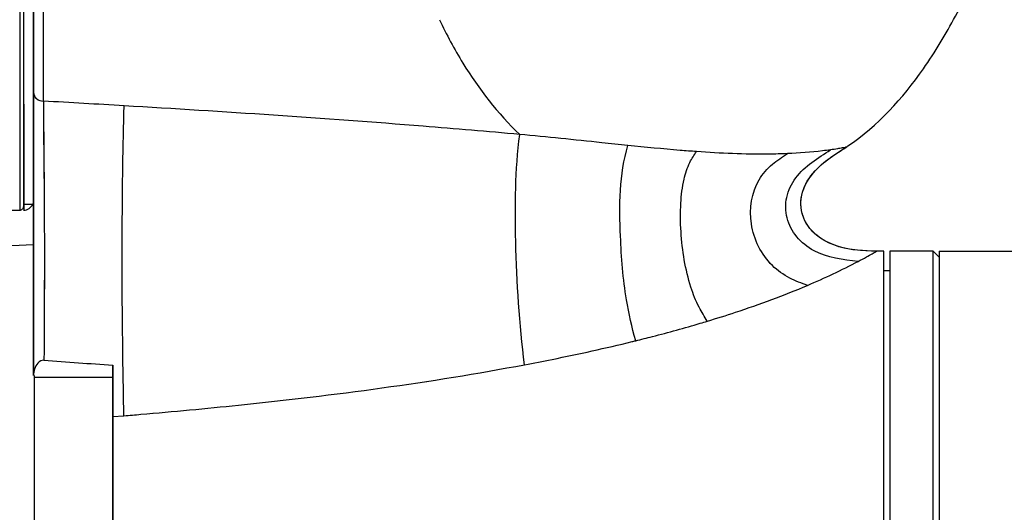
# Model space of a CAD drawing. Header units: millimetres. Extents: x 11 to 407, y 12 to 285.
# Tile 30 of 50: x 133.93 to 138.9, y 210.85 to 213.34. Entities that reach past the tile are written whole.
import ezdxf

# ---------------------------------------------------------------- set-up
doc = ezdxf.new("R2010")
doc.units = ezdxf.units.MM
doc.header["$LTSCALE"] = 23.1
doc.layers.get('0').update_dxf_attribs({"linetype": 'CONTINUOUS'})
doc.styles.get("Standard").update_dxf_attribs({"font": 'txt', "width": 0.8})
doc.dimstyles.new('DIMSTYLE_3', dxfattribs={"dimtxt": 2.5, "dimasz": 3, "dimexe": 2, "dimexo": 1.5, "dimtad": 1, "dimlfac": 10, "dimzin": 0, "dimdsep": 46, "dimtxsty": 'Standard', "dimblk": '_FILLED', "dimblk1": '_FILLED', "dimblk2": '_FILLED', "dimcen": 0.09, "dimadec": 0, "dimazin": 0, "dimtp": 0.01, "dimtm": 0.01, "dimtfac": 1, "dimtofl": 0, "dimtmove": 0, "dimatfit": 3, "dimldrblk": '_FILLED', "dimfxl": 1, "dimtolj": 1, "dimtzin": 0, "dimarcsym": 0})

# ---------------------------------------------------------------- blocks, each defined once
blk = doc.blocks.new('_FILLED')
at = {"color": 0, "linetype": 'ByBlock'}
blk.add_solid([(0, 0), (-1, 0.1667), (-1, -0.1667)], dxfattribs=at)
blk = doc.blocks.new('*D6')
at = {"color": 2, "linetype": 'Continuous', "transparency": 16777216}
for p, q in [((132.609, 211.5407), (132.609, 227.2943)), ((143.924, 203.3722), (143.924, 227.2943)), ((132.609, 225.2943), (138.2665, 225.2943)), ((143.924, 225.2943), (138.2665, 225.2943)), ((138.2665, 225.2943), (156.1694, 225.2943))]:
    blk.add_line(p, q, dxfattribs=at)
at = {"color": 2, "linetype": 'Continuous', "transparency": 16777216, "xscale": 3, "yscale": 3, "zscale": 3}
for p, rotation in [((132.609, 225.2943), 179.9999999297), ((143.924, 225.2943), 359.9999999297)]:
    blk.add_blockref('_FILLED', p, dxfattribs=dict(at, rotation=rotation))
at = {"color": 2, "linetype": 'Continuous', "transparency": 16777216, "insert": (144.1694, 228.4193), "char_height": 2.5, "width": 12, "attachment_point": 1, "line_spacing_factor": 0.9}
blk.add_mtext('113.15', dxfattribs=at)

msp = doc.modelspace()

# ---------------------------------------------------------------- linework, layer by layer
at = {"color": 7, "linetype": 'Continuous'}
for p, q in [((133.9339, 218.3578), (133.934, 212.3792)), ((133.954, 212.3992), (133.954, 218.3378)), ((134.004, 211.5437), (134.004, 218.3286)), ((134.004, 218.3078), (134.004, 211.5437)), ((133.9539, 215.2196), (133.954, 212.3792)), ((134.054, 212.9298), (134.0541, 215.2196)), ((134.054, 212.9298), (134.054, 215.2196)), ((134.004, 212.4084), (133.954, 212.4071)), ((133.688, 212.1922), (134.004, 212.2055)), ((133.688, 212.1922), (134.004, 212.2055)), ((138.294, 212.1721), (138.2597, 212.1724)), ((138.294, 212.1721), (138.2597, 212.1724)), ((138.294, 203.5733), (138.294, 212.1721)), ((138.294, 203.5721), (138.294, 212.1721)), ((138.324, 212.1721), (138.324, 203.5721)), ((138.544, 212.1721), (138.324, 212.1721)), ((138.544, 203.5721), (138.544, 212.1721)), ((138.574, 212.1421), (138.544, 212.1721)), ((138.574, 212.1721), (138.574, 203.5721)), ((138.574, 212.1721), (139.3243, 212.1721)), ((138.324, 212.0721), (138.294, 212.0721)), ((134.404, 203.5382), (134.404, 211.5965)), ((134.404, 211.5965), (134.404, 203.5382)), ((134.009, 203.5386), (134.009, 211.5437)), ((134.009, 203.5386), (134.009, 211.5437)), ((134.009, 211.5355), (134.404, 211.5355)), ((134.009, 211.5355), (134.404, 211.5355)), ((134.404, 211.3365), (134.4598, 211.341)), ((134.404, 211.3365), (134.4598, 211.341))]:
    msp.add_line(p, q, dxfattribs=at)
for centre, radius, start, end in [((126.9306, 86.5873), 126.5432, 86.588506, 86.772953), ((126.9306, 86.587), 126.5434, 86.588508, 86.772957), ((137.4478, 213.6859), 1.1866, 303.5694, 304.1179), ((137.4478, 213.6859), 1.1866, 303.5693, 304.1179), ((133.934, 212.3992), 0.02, 269.9032, 360), ((133.954, 212.4292), 0.05, 269.9378, 337.754), ((136.6005, 215.0915), 3.3577, 292.9421, 297.7761), ((136.6005, 215.0915), 3.3577, 292.9421, 297.7761), ((135.5355, 218.0083), 6.4655, 286.46683, 286.79575), ((135.5355, 218.0083), 6.4655, 286.46685, 286.79578), ((134.9995, 219.9708), 8.5001, 283.77655, 283.90634), ((134.9995, 219.9709), 8.5002, 283.7767, 283.90651), ((138.7805, 275.9422), 64.4944, 265.799329, 266.108962), ((138.7804, 275.9337), 64.4859, 265.798885, 266.10855), ((132.0652, 240.6284), 29.3851, 274.67414, 274.84092), ((132.0652, 240.6285), 29.3852, 274.67414, 274.84087)]:
    msp.add_arc(centre, radius, start, end, dxfattribs=at)
for points, knots in [([(138.1133, 212.7036), (138.2637, 212.8055), (138.461, 213.0228), (138.6649, 213.3654), (138.7585, 213.5621), (138.8037, 213.6666)], [0, 0, 0, 0, 0.455125, 0.714786, 1, 1, 1, 1]), ([(138.1133, 212.7036), (138.2637, 212.8055), (138.461, 213.0228), (138.6649, 213.3654), (138.7585, 213.5621), (138.8037, 213.6666)], [0, 0, 0, 0, 0.455126, 0.714786, 1, 1, 1, 1]), ([(136.0523, 213.3411), (136.0877, 213.266), (136.1989, 213.0568), (136.3464, 212.8675), (136.457, 212.7611)], [0, 0, 0, 0, 0.351214, 1, 1, 1, 1]), ([(134.004, 212.9727), (134.004, 212.9615), (134.0165, 212.9374), (134.0415, 212.9298), (134.054, 212.9298)], [0, 0, 0, 0, 0.473081, 1, 1, 1, 1]), ([(134.004, 212.9727), (134.004, 212.9616), (134.0164, 212.9375), (134.0414, 212.9298), (134.054, 212.9298)], [0, 0, 0, 0, 0.468823, 1, 1, 1, 1]), ([(134.054, 212.9298), (134.054, 212.748), (134.0603, 212.3117), (134.0582, 211.8755), (134.0563, 211.621)], [0, 0, 0, 0, 0.416798, 1, 1, 1, 1]), ([(134.054, 212.9298), (134.0546, 212.748), (134.0599, 212.3117), (134.0581, 211.8755), (134.0563, 211.621)], [0, 0, 0, 0, 0.416773, 1, 1, 1, 1]), ([(134.4598, 211.341), (134.4574, 211.4559), (134.4486, 211.9775), (134.4501, 212.4994), (134.4607, 212.9062)], [0, 0, 0, 0, 0.220095, 1, 1, 1, 1]), ([(134.4598, 211.341), (134.4574, 211.4558), (134.4486, 211.9775), (134.4501, 212.4994), (134.4607, 212.9062)], [0, 0, 0, 0, 0.220094, 1, 1, 1, 1]), ([(136.4571, 212.7612), (136.2945, 212.7762), (135.6297, 212.8327), (134.9638, 212.8762), (134.4607, 212.9062)], [0, 0, 0, 0, 0.244595, 1, 1, 1, 1]), ([(136.457, 212.7612), (136.2945, 212.7762), (135.6297, 212.8327), (134.9638, 212.8762), (134.4607, 212.9062)], [0, 0, 0, 0, 0.244595, 1, 1, 1, 1]), ([(136.4818, 211.5987), (136.4546, 211.8048), (136.4311, 212.1926), (136.4339, 212.5825), (136.457, 212.7612)], [0, 0, 0, 0, 0.535757, 1, 1, 1, 1]), ([(137.003, 212.7062), (136.959, 212.7107), (136.7771, 212.7297), (136.5951, 212.7485), (136.457, 212.7612)], [0, 0, 0, 0, 0.241971, 1, 1, 1, 1]), ([(137.003, 212.7062), (136.959, 212.7107), (136.7771, 212.7297), (136.5951, 212.7485), (136.457, 212.7612)], [0, 0, 0, 0, 0.241971, 1, 1, 1, 1]), ([(137.0424, 211.7199), (137.0231, 211.7878), (136.9834, 211.9621), (136.9588, 212.2917), (136.9589, 212.5591), (137.003, 212.7062)], [0, 0, 0, 0, 0.21303, 0.536911, 1, 1, 1, 1]), ([(137.3493, 212.6748), (137.3218, 212.6768), (137.2063, 212.6858), (137.0909, 212.6972), (137.003, 212.7062)], [0, 0, 0, 0, 0.237924, 1, 1, 1, 1]), ([(137.3493, 212.6748), (137.3218, 212.6768), (137.2063, 212.6858), (137.0909, 212.6972), (137.003, 212.7062)], [0, 0, 0, 0, 0.237924, 1, 1, 1, 1]), ([(138.2597, 212.1724), (138.1862, 212.1731), (138.0723, 212.1796), (137.9415, 212.2534), (137.8748, 212.3476), (137.8719, 212.4641), (137.9275, 212.5633), (138.0105, 212.6378), (138.0731, 212.6769), (138.1039, 212.6973)], [0, 0, 0, 0, 0.249917, 0.375135, 0.49977, 0.624144, 0.749075, 0.874477, 1, 1, 1, 1]), ([(137.9067, 212.3068), (137.885, 212.3409), (137.8622, 212.426), (137.9107, 212.5448), (138, 212.6313), (138.0697, 212.6746), (138.1039, 212.6973)], [0, 0, 0, 0, 0.248337, 0.497677, 0.74855, 1, 1, 1, 1]), ([(138.1039, 212.6973), (138.1024, 212.6978), (138.0958, 212.6942), (138.0814, 212.6935), (138.0569, 212.6879), (138.0373, 212.6853), (138.0257, 212.6837)], [0, 0, 0, 0, 0.061986, 0.247563, 0.559251, 1, 1, 1, 1]), ([(138.1039, 212.6973), (138.1024, 212.6978), (138.0958, 212.6942), (138.0814, 212.6935), (138.0569, 212.6879), (138.0373, 212.6853), (138.0257, 212.6837)], [0, 0, 0, 0, 0.061984, 0.247561, 0.559249, 1, 1, 1, 1]), ([(137.4037, 211.8186), (137.3891, 211.8416), (137.3555, 211.8956), (137.2978, 212.044), (137.2691, 212.2232), (137.2668, 212.4073), (137.281, 212.5256), (137.3084, 212.6144), (137.3373, 212.6572), (137.3493, 212.6748)], [0, 0, 0, 0, 0.091279, 0.212454, 0.530602, 0.692344, 0.82829, 0.928586, 1, 1, 1, 1]), ([(137.808, 212.6647), (137.7763, 212.6633), (137.6234, 212.6591), (137.4703, 212.6661), (137.3493, 212.6748)], [0, 0, 0, 0, 0.207324, 1, 1, 1, 1]), ([(137.808, 212.6647), (137.7763, 212.6633), (137.6234, 212.6591), (137.4703, 212.6661), (137.3493, 212.6748)], [0, 0, 0, 0, 0.207324, 1, 1, 1, 1]), ([(137.9094, 211.9994), (137.8789, 212.0101), (137.8142, 212.0336), (137.6931, 212.1207), (137.6018, 212.3023), (137.6321, 212.5043), (137.7266, 212.6125), (137.782, 212.6476), (137.808, 212.6647)], [0, 0, 0, 0, 0.112317, 0.238105, 0.510819, 0.772889, 0.891732, 1, 1, 1, 1]), ([(138.1653, 212.1207), (138.0891, 212.1269), (137.9712, 212.1438), (137.8502, 212.2382), (137.798, 212.3367), (137.7969, 212.447), (137.8632, 212.5826), (137.9623, 212.6434), (138.0257, 212.6837)], [0, 0, 0, 0, 0.258656, 0.385639, 0.505842, 0.623513, 0.745418, 1, 1, 1, 1]), ([(138.0257, 212.6837), (138.0122, 212.6818), (137.9399, 212.6727), (137.8672, 212.6673), (137.808, 212.6647)], [0, 0, 0, 0, 0.18719, 1, 1, 1, 1]), ([(138.0257, 212.6837), (138.0122, 212.6818), (137.9399, 212.6727), (137.8672, 212.6673), (137.808, 212.6647)], [0, 0, 0, 0, 0.18719, 1, 1, 1, 1]), ([(128.2, 212.5963), (128.6774, 212.5569), (130.5859, 212.4233), (132.4999, 212.3804), (133.934, 212.3792)], [0, 0, 0, 0, 0.250392, 1, 1, 1, 1]), ([(138.2597, 212.1724), (138.1943, 212.173), (138.0636, 212.1774), (137.9414, 212.2524), (137.9067, 212.3068)], [0, 0, 0, 0, 0.503622, 1, 1, 1, 1]), ([(138.1653, 212.1207), (138.1791, 212.128), (138.2025, 212.1409), (138.2297, 212.1556), (138.2453, 212.1645), (138.2532, 212.1683), (138.2567, 212.1714), (138.2596, 212.1719), (138.2597, 212.1724)], [0, 0, 0, 0, 0.434496, 0.747616, 0.858551, 0.937524, 0.984475, 1, 1, 1, 1]), ([(138.1653, 212.1207), (138.1791, 212.128), (138.2025, 212.1409), (138.2297, 212.1556), (138.2452, 212.1645), (138.2532, 212.1683), (138.2567, 212.1714), (138.2596, 212.1719), (138.2597, 212.1724)], [0, 0, 0, 0, 0.434633, 0.747649, 0.858476, 0.937433, 0.984438, 1, 1, 1, 1]), ([(137.4038, 211.8186), (137.4515, 211.833), (137.6223, 211.8868), (137.7905, 211.9489), (137.9094, 211.9994)], [0, 0, 0, 0, 0.27855, 1, 1, 1, 1]), ([(137.4038, 211.8186), (137.4515, 211.833), (137.6223, 211.8868), (137.7905, 211.9489), (137.9094, 211.9994)], [0, 0, 0, 0, 0.27855, 1, 1, 1, 1]), ([(137.0424, 211.7199), (137.0704, 211.7268), (137.1795, 211.7544), (137.288, 211.7843), (137.3682, 211.808)], [0, 0, 0, 0, 0.256335, 1, 1, 1, 1]), ([(137.0424, 211.7199), (137.0704, 211.7268), (137.1795, 211.7544), (137.288, 211.7843), (137.3682, 211.808)], [0, 0, 0, 0, 0.256335, 1, 1, 1, 1]), ([(136.4818, 211.5986), (136.5281, 211.6074), (136.7094, 211.6427), (136.89, 211.6825), (137.0237, 211.7153)], [0, 0, 0, 0, 0.254624, 1, 1, 1, 1]), ([(136.4818, 211.5987), (136.5281, 211.6074), (136.7094, 211.6427), (136.89, 211.6825), (137.0237, 211.7153)], [0, 0, 0, 0, 0.254624, 1, 1, 1, 1]), ([(134.0563, 211.6211), (134.0451, 211.6219), (134.022, 211.6089), (134.0124, 211.5877), (134.0089, 211.5767)], [0, 0, 0, 0, 0.494275, 1, 1, 1, 1]), ([(134.0563, 211.6211), (134.0451, 211.6219), (134.022, 211.6089), (134.0124, 211.5877), (134.0089, 211.5767)], [0, 0, 0, 0, 0.494275, 1, 1, 1, 1]), ([(134.5449, 211.3483), (134.7093, 211.3622), (135.3575, 211.4229), (136.004, 211.5084), (136.4818, 211.5987)], [0, 0, 0, 0, 0.253302, 1, 1, 1, 1]), ([(134.545, 211.3482), (134.7093, 211.3622), (135.3575, 211.4228), (136.0041, 211.5083), (136.4818, 211.5987)], [0, 0, 0, 0, 0.253303, 1, 1, 1, 1])]:
    msp.add_open_spline(points, degree=3, knots=knots, dxfattribs=at)
for points in [[(134.004, 212.4292), (134.004, 212.4228), (134.0027, 212.4163), (134.0003, 212.4103)], [(134.0089, 211.5767), (134.0056, 211.5661), (134.004, 211.5548), (134.004, 211.5437)], [(134.0089, 211.5767), (134.0056, 211.5661), (134.004, 211.5548), (134.004, 211.5437)]]:
    msp.add_open_spline(points, degree=3, dxfattribs=at)

# ---------------------------------------------------------------- dimensions: what is measured, and where the dimension line sits
at = {"color": 2, "linetype": 'Continuous'}
dim = msp.add_linear_dim(base=(132.609, 225.2943), p1=(143.924, 201.8722), p2=(132.609, 210.0407), angle=180, dimstyle='DIMSTYLE_3', dxfattribs=at)
dim.commit()
dim.dimension.update_dxf_attribs({"geometry": '*D6', "text_midpoint": (150.1694, 225.2943), "dimtype": 160})

doc.saveas('drawing.dxf')
